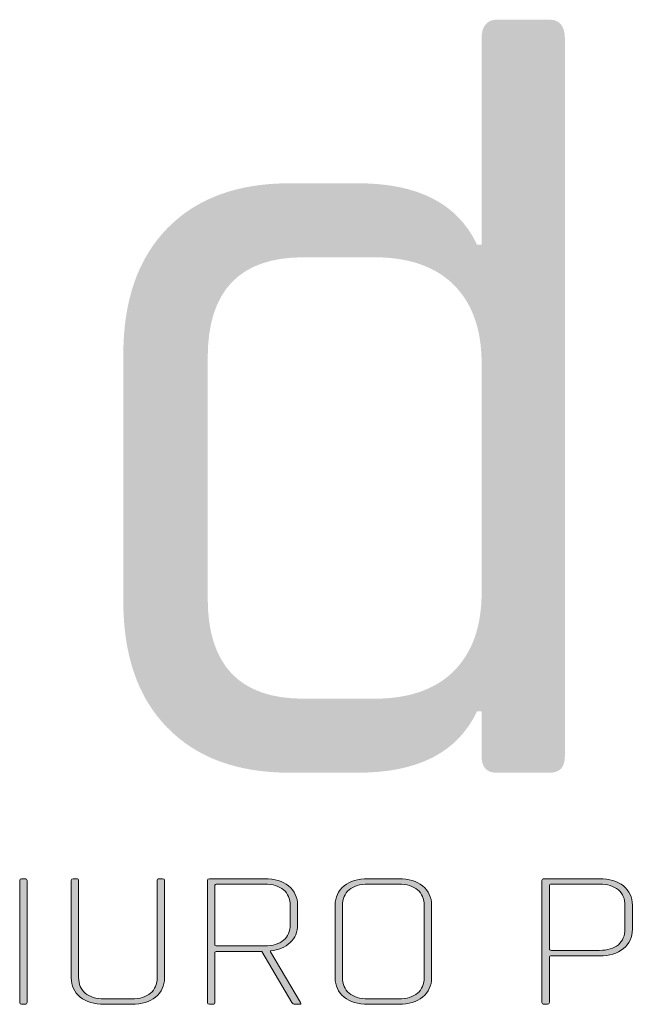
# Model space of a CAD drawing. Header units: millimetres. Extents: x 1218355 to 1284960, y -95511 to 4057.
# Tile 13 of 19: x 1280691 to 1280776, y -92461 to -92323. Entities that reach past the tile are written whole.
import ezdxf

# ---------------------------------------------------------------- set-up
doc = ezdxf.new("R2010")
doc.units = ezdxf.units.MM
doc.layers.add('! IS Tabelka', color=7, linetype='Continuous')
doc.layers.add('Warstwa 1', color=7, linetype='Continuous')
doc.layers.add('s-schody', color=10, linetype='Continuous', lineweight=5)

# ---------------------------------------------------------------- blocks, each defined once
blk = doc.blocks.new('erer')
at = {"layer": 's-schody'}
h = blk.add_hatch(color=251, dxfattribs=at)
h.dxf.hatch_style = 1
edge = h.paths.add_edge_path()
edge.add_spline(control_points=[(-45.2, 35.506), (-45.2, 35.506), (-45.2, 33.798), (-45.2, 33.798), (-45.2, 33.798), (-45.2, 33.782), (-45.209, 33.774), (-45.228, 33.774), (-45.228, 33.774), (-45.228, 33.774), (-45.276, 33.774), (-45.276, 33.774), (-45.276, 33.774), (-45.294, 33.774), (-45.303, 33.782), (-45.303, 33.798), (-45.303, 33.798), (-45.303, 33.798), (-45.303, 35.506), (-45.303, 35.506), (-45.303, 35.506), (-45.303, 35.522), (-45.294, 35.53), (-45.276, 35.53), (-45.276, 35.53), (-45.276, 35.53), (-45.228, 35.53), (-45.228, 35.53), (-45.228, 35.53), (-45.209, 35.53), (-45.2, 35.522), (-45.2, 35.506)], knot_values=[0, 0, 0, 0, 0.111111, 0.111111, 0.111111, 0.111211, 0.222222, 0.222222, 0.222222, 0.222322, 0.333333, 0.333333, 0.333333, 0.333433, 0.444444, 0.444444, 0.444444, 0.444544, 0.555556, 0.555556, 0.555556, 0.555656, 0.666667, 0.666667, 0.666667, 0.666767, 0.777778, 0.777778, 0.777778, 0.777878, 1, 1, 1, 1], degree=3, periodic=0)
h = blk.add_hatch(color=251, dxfattribs=at)
h.dxf.hatch_style = 1
edge = h.paths.add_edge_path()
edge.add_spline(control_points=[(-43.353, 35.53), (-43.353, 35.53), (-43.305, 35.53), (-43.305, 35.53), (-43.305, 35.53), (-43.287, 35.53), (-43.278, 35.523), (-43.278, 35.508), (-43.278, 35.508), (-43.278, 35.508), (-43.278, 34.145), (-43.278, 34.145), (-43.278, 34.145), (-43.278, 34.032), (-43.32, 33.942), (-43.403, 33.875), (-43.403, 33.875), (-43.487, 33.807), (-43.598, 33.774), (-43.738, 33.774), (-43.738, 33.774), (-43.738, 33.774), (-44.122, 33.774), (-44.122, 33.774), (-44.122, 33.774), (-44.262, 33.774), (-44.373, 33.807), (-44.457, 33.875), (-44.457, 33.875), (-44.54, 33.942), (-44.582, 34.032), (-44.582, 34.145), (-44.582, 34.145), (-44.582, 34.145), (-44.582, 35.506), (-44.582, 35.506), (-44.582, 35.506), (-44.582, 35.522), (-44.573, 35.53), (-44.555, 35.53), (-44.555, 35.53), (-44.555, 35.53), (-44.507, 35.53), (-44.507, 35.53), (-44.507, 35.53), (-44.488, 35.53), (-44.479, 35.522), (-44.479, 35.506), (-44.479, 35.506), (-44.479, 35.506), (-44.479, 34.148), (-44.479, 34.148), (-44.479, 34.148), (-44.479, 34.055), (-44.448, 33.982), (-44.387, 33.929), (-44.387, 33.929), (-44.325, 33.877), (-44.237, 33.85), (-44.122, 33.85), (-44.122, 33.85), (-44.122, 33.85), (-43.738, 33.85), (-43.738, 33.85), (-43.738, 33.85), (-43.623, 33.85), (-43.535, 33.877), (-43.474, 33.929), (-43.474, 33.929), (-43.412, 33.982), (-43.381, 34.055), (-43.381, 34.148), (-43.381, 34.148), (-43.381, 34.148), (-43.381, 35.506), (-43.381, 35.506), (-43.381, 35.506), (-43.381, 35.522), (-43.372, 35.53), (-43.353, 35.53)], knot_values=[0, 0, 0, 0, 0.047619, 0.047619, 0.047619, 0.047719, 0.095238, 0.095238, 0.095238, 0.095338, 0.142857, 0.142857, 0.142857, 0.142957, 0.190476, 0.190476, 0.190476, 0.190576, 0.238095, 0.238095, 0.238095, 0.238195, 0.285714, 0.285714, 0.285714, 0.285814, 0.333333, 0.333333, 0.333333, 0.333433, 0.380952, 0.380952, 0.380952, 0.381052, 0.428571, 0.428571, 0.428571, 0.428671, 0.47619, 0.47619, 0.47619, 0.47629, 0.52381, 0.52381, 0.52381, 0.52391, 0.571429, 0.571429, 0.571429, 0.571529, 0.619048, 0.619048, 0.619048, 0.619148, 0.666667, 0.666667, 0.666667, 0.666767, 0.714286, 0.714286, 0.714286, 0.714386, 0.761905, 0.761905, 0.761905, 0.762005, 0.809524, 0.809524, 0.809524, 0.809624, 0.857143, 0.857143, 0.857143, 0.857243, 0.904762, 0.904762, 0.904762, 0.904862, 1, 1, 1, 1], degree=3, periodic=0)
h = blk.add_hatch(color=251, dxfattribs=at)
h.dxf.hatch_style = 1
edge = h.paths.add_edge_path(flags=16)
edge.add_spline(control_points=[(-42.543, 34.591), (-42.543, 34.591), (-41.877, 34.591), (-41.877, 34.591), (-41.877, 34.591), (-41.763, 34.591), (-41.675, 34.617), (-41.613, 34.67), (-41.613, 34.67), (-41.551, 34.723), (-41.52, 34.795), (-41.52, 34.888), (-41.52, 34.888), (-41.52, 34.888), (-41.52, 35.156), (-41.52, 35.156), (-41.52, 35.156), (-41.52, 35.249), (-41.551, 35.322), (-41.613, 35.375), (-41.613, 35.375), (-41.675, 35.427), (-41.763, 35.454), (-41.877, 35.454), (-41.877, 35.454), (-41.877, 35.454), (-42.543, 35.454), (-42.543, 35.454), (-42.543, 35.454), (-42.564, 35.454), (-42.574, 35.447), (-42.574, 35.432), (-42.574, 35.432), (-42.574, 35.432), (-42.574, 34.612), (-42.574, 34.612), (-42.574, 34.612), (-42.574, 34.598), (-42.564, 34.591), (-42.543, 34.591)], knot_values=[0, 0, 0, 0, 0.090909, 0.090909, 0.090909, 0.091009, 0.181818, 0.181818, 0.181818, 0.181918, 0.272727, 0.272727, 0.272727, 0.272827, 0.363636, 0.363636, 0.363636, 0.363736, 0.454545, 0.454545, 0.454545, 0.454645, 0.545455, 0.545455, 0.545455, 0.545555, 0.636364, 0.636364, 0.636364, 0.636464, 0.727273, 0.727273, 0.727273, 0.727373, 0.818182, 0.818182, 0.818182, 0.818282, 1, 1, 1, 1], degree=3, periodic=0)
edge = h.paths.add_edge_path()
edge.add_spline(control_points=[(-42.602, 33.774), (-42.602, 33.774), (-42.65, 33.774), (-42.65, 33.774), (-42.65, 33.774), (-42.668, 33.774), (-42.677, 33.782), (-42.677, 33.798), (-42.677, 33.798), (-42.677, 33.798), (-42.677, 35.506), (-42.677, 35.506), (-42.677, 35.506), (-42.677, 35.522), (-42.668, 35.53), (-42.65, 35.53), (-42.65, 35.53), (-42.65, 35.53), (-41.877, 35.53), (-41.877, 35.53), (-41.877, 35.53), (-41.738, 35.53), (-41.626, 35.497), (-41.543, 35.429), (-41.543, 35.429), (-41.459, 35.362), (-41.417, 35.272), (-41.417, 35.159), (-41.417, 35.159), (-41.417, 35.159), (-41.417, 34.886), (-41.417, 34.886), (-41.417, 34.886), (-41.417, 34.784), (-41.452, 34.7), (-41.52, 34.636), (-41.52, 34.636), (-41.589, 34.571), (-41.682, 34.532), (-41.798, 34.519), (-41.798, 34.519), (-41.798, 34.519), (-41.798, 34.509), (-41.798, 34.509), (-41.798, 34.509), (-41.798, 34.509), (-41.376, 33.798), (-41.376, 33.798), (-41.376, 33.798), (-41.365, 33.782), (-41.369, 33.774), (-41.39, 33.774), (-41.39, 33.774), (-41.39, 33.774), (-41.452, 33.774), (-41.452, 33.774), (-41.452, 33.774), (-41.47, 33.774), (-41.485, 33.782), (-41.496, 33.798), (-41.496, 33.798), (-41.496, 33.798), (-41.915, 34.514), (-41.915, 34.514), (-41.915, 34.514), (-41.915, 34.514), (-42.543, 34.514), (-42.543, 34.514), (-42.543, 34.514), (-42.564, 34.514), (-42.574, 34.507), (-42.574, 34.492), (-42.574, 34.492), (-42.574, 34.492), (-42.574, 33.798), (-42.574, 33.798), (-42.574, 33.798), (-42.574, 33.782), (-42.583, 33.774), (-42.602, 33.774)], knot_values=[0, 0, 0, 0, 0.047619, 0.047619, 0.047619, 0.047719, 0.095238, 0.095238, 0.095238, 0.095338, 0.142857, 0.142857, 0.142857, 0.142957, 0.190476, 0.190476, 0.190476, 0.190576, 0.238095, 0.238095, 0.238095, 0.238195, 0.285714, 0.285714, 0.285714, 0.285814, 0.333333, 0.333333, 0.333333, 0.333433, 0.380952, 0.380952, 0.380952, 0.381052, 0.428571, 0.428571, 0.428571, 0.428671, 0.47619, 0.47619, 0.47619, 0.47629, 0.52381, 0.52381, 0.52381, 0.52391, 0.571429, 0.571429, 0.571429, 0.571529, 0.619048, 0.619048, 0.619048, 0.619148, 0.666667, 0.666667, 0.666667, 0.666767, 0.714286, 0.714286, 0.714286, 0.714386, 0.761905, 0.761905, 0.761905, 0.762005, 0.809524, 0.809524, 0.809524, 0.809624, 0.857143, 0.857143, 0.857143, 0.857243, 0.904762, 0.904762, 0.904762, 0.904862, 1, 1, 1, 1], degree=3, periodic=0)
h = blk.add_hatch(color=251, dxfattribs=at)
h.dxf.hatch_style = 1
edge = h.paths.add_edge_path()
edge.add_spline(control_points=[(-40.003, 33.774), (-40.003, 33.774), (-40.432, 33.774), (-40.432, 33.774), (-40.432, 33.774), (-40.572, 33.774), (-40.683, 33.807), (-40.767, 33.875), (-40.767, 33.875), (-40.85, 33.942), (-40.892, 34.032), (-40.892, 34.145), (-40.892, 34.145), (-40.892, 34.145), (-40.892, 35.159), (-40.892, 35.159), (-40.892, 35.159), (-40.892, 35.272), (-40.85, 35.362), (-40.767, 35.429), (-40.767, 35.429), (-40.683, 35.497), (-40.572, 35.53), (-40.432, 35.53), (-40.432, 35.53), (-40.432, 35.53), (-40.003, 35.53), (-40.003, 35.53), (-40.003, 35.53), (-39.863, 35.53), (-39.752, 35.497), (-39.668, 35.429), (-39.668, 35.429), (-39.585, 35.362), (-39.543, 35.272), (-39.543, 35.159), (-39.543, 35.159), (-39.543, 35.159), (-39.543, 34.145), (-39.543, 34.145), (-39.543, 34.145), (-39.543, 34.032), (-39.585, 33.942), (-39.668, 33.875), (-39.668, 33.875), (-39.752, 33.807), (-39.863, 33.774), (-40.003, 33.774)], knot_values=[0, 0, 0, 0, 0.076923, 0.076923, 0.076923, 0.077023, 0.153846, 0.153846, 0.153846, 0.153946, 0.230769, 0.230769, 0.230769, 0.230869, 0.307692, 0.307692, 0.307692, 0.307792, 0.384615, 0.384615, 0.384615, 0.384715, 0.461538, 0.461538, 0.461538, 0.461638, 0.538462, 0.538462, 0.538462, 0.538562, 0.615385, 0.615385, 0.615385, 0.615485, 0.692308, 0.692308, 0.692308, 0.692408, 0.769231, 0.769231, 0.769231, 0.769331, 0.846154, 0.846154, 0.846154, 0.846254, 1, 1, 1, 1], degree=3, periodic=0)
edge = h.paths.add_edge_path(flags=16)
edge.add_spline(control_points=[(-40.432, 33.85), (-40.432, 33.85), (-40.003, 33.85), (-40.003, 33.85), (-40.003, 33.85), (-39.889, 33.85), (-39.801, 33.877), (-39.739, 33.929), (-39.739, 33.929), (-39.677, 33.982), (-39.646, 34.055), (-39.646, 34.148), (-39.646, 34.148), (-39.646, 34.148), (-39.646, 35.156), (-39.646, 35.156), (-39.646, 35.156), (-39.646, 35.249), (-39.677, 35.322), (-39.739, 35.375), (-39.739, 35.375), (-39.801, 35.427), (-39.889, 35.454), (-40.003, 35.454), (-40.003, 35.454), (-40.003, 35.454), (-40.432, 35.454), (-40.432, 35.454), (-40.432, 35.454), (-40.547, 35.454), (-40.635, 35.427), (-40.696, 35.375), (-40.696, 35.375), (-40.758, 35.322), (-40.789, 35.249), (-40.789, 35.156), (-40.789, 35.156), (-40.789, 35.156), (-40.789, 34.148), (-40.789, 34.148), (-40.789, 34.148), (-40.789, 34.055), (-40.758, 33.982), (-40.696, 33.929), (-40.696, 33.929), (-40.635, 33.877), (-40.547, 33.85), (-40.432, 33.85)], knot_values=[0, 0, 0, 0, 0.076923, 0.076923, 0.076923, 0.077023, 0.153846, 0.153846, 0.153846, 0.153946, 0.230769, 0.230769, 0.230769, 0.230869, 0.307692, 0.307692, 0.307692, 0.307792, 0.384615, 0.384615, 0.384615, 0.384715, 0.461538, 0.461538, 0.461538, 0.461638, 0.538462, 0.538462, 0.538462, 0.538562, 0.615385, 0.615385, 0.615385, 0.615485, 0.692308, 0.692308, 0.692308, 0.692408, 0.769231, 0.769231, 0.769231, 0.769331, 0.846154, 0.846154, 0.846154, 0.846254, 1, 1, 1, 1], degree=3, periodic=0)
h = blk.add_hatch(color=251, dxfattribs=at)
h.dxf.hatch_style = 1
edge = h.paths.add_edge_path()
edge.add_spline(control_points=[(-37.923, 33.774), (-37.905, 33.774), (-37.896, 33.782), (-37.896, 33.798)], knot_values=[-1, -1, -1, -1, -0.866667, -0.866667, -0.866667, -0.866667], degree=3, periodic=0)
edge.add_spline(control_points=[(-37.896, 33.798), (-37.896, 33.798), (-37.896, 34.429), (-37.896, 34.429), (-37.896, 34.429), (-37.896, 34.444), (-37.885, 34.451), (-37.865, 34.451), (-37.865, 34.451), (-37.865, 34.451), (-37.195, 34.451), (-37.195, 34.451), (-37.195, 34.451), (-37.056, 34.451), (-36.944, 34.485), (-36.861, 34.552), (-36.861, 34.552), (-36.777, 34.62), (-36.735, 34.71), (-36.735, 34.823), (-36.735, 34.823), (-36.735, 34.823), (-36.735, 35.159), (-36.735, 35.159), (-36.735, 35.159), (-36.735, 35.272), (-36.777, 35.362), (-36.861, 35.429), (-36.861, 35.429), (-36.944, 35.497), (-37.056, 35.53), (-37.195, 35.53), (-37.195, 35.53), (-37.195, 35.53), (-37.971, 35.53), (-37.971, 35.53), (-37.971, 35.53), (-37.989, 35.53), (-37.999, 35.522), (-37.999, 35.506), (-37.999, 35.506), (-37.999, 35.506), (-37.999, 33.798), (-37.999, 33.798), (-37.999, 33.798), (-37.999, 33.782), (-37.989, 33.774), (-37.971, 33.774), (-37.971, 33.774), (-37.971, 33.774), (-37.923, 33.774), (-37.923, 33.774)], knot_values=[-0.866667, -0.866667, -0.866667, -0.866667, -0.8, -0.8, -0.8, -0.79999, -0.733333, -0.733333, -0.733333, -0.733323, -0.666667, -0.666667, -0.666667, -0.666656, -0.6, -0.6, -0.6, -0.59999, -0.533333, -0.533333, -0.533333, -0.533323, -0.466667, -0.466667, -0.466667, -0.466656, -0.4, -0.4, -0.4, -0.39999, -0.333333, -0.333333, -0.333333, -0.333323, -0.266667, -0.266667, -0.266667, -0.266656, -0.2, -0.2, -0.2, -0.19999, -0.133333, -0.133333, -0.133333, -0.133323, -0.066667, -0.066667, -0.066667, -0.066656, 0, 0, 0, 0], degree=3, periodic=0)
edge = h.paths.add_edge_path(flags=16)
edge.add_spline(control_points=[(-37.896, 34.55), (-37.896, 34.55), (-37.896, 34.55), (-37.896, 34.55)], knot_values=[0.81818, 0.81818, 0.81818, 0.81818, 0.818181, 0.818181, 0.818181, 0.818181], degree=3, periodic=0)
edge.add_spline(control_points=[(-37.896, 34.55), (-37.896, 34.55), (-37.896, 34.55), (-37.896, 34.55), (-37.896, 34.55), (-37.896, 34.535), (-37.885, 34.528), (-37.865, 34.528)], knot_values=[0.818181, 0.818181, 0.818181, 0.818181, 0.909091, 0.909091, 0.909091, 0.909201, 1, 1, 1, 1], degree=3, periodic=0)
edge.add_spline(control_points=[(-37.865, 34.528), (-37.865, 34.528), (-37.195, 34.528), (-37.195, 34.528), (-37.195, 34.528), (-37.081, 34.528), (-36.993, 34.554), (-36.931, 34.607), (-36.931, 34.607), (-36.869, 34.66), (-36.838, 34.733), (-36.838, 34.825), (-36.838, 34.825), (-36.838, 34.825), (-36.838, 35.156), (-36.838, 35.156), (-36.838, 35.156), (-36.838, 35.249), (-36.869, 35.322), (-36.931, 35.375), (-36.931, 35.375), (-36.993, 35.427), (-37.081, 35.454), (-37.195, 35.454), (-37.195, 35.454), (-37.195, 35.454), (-37.865, 35.454), (-37.865, 35.454), (-37.865, 35.454), (-37.885, 35.454), (-37.896, 35.447), (-37.896, 35.432), (-37.896, 35.432), (-37.896, 35.432), (-37.896, 34.55), (-37.896, 34.55)], knot_values=[0, 0, 0, 0, 0.090909, 0.090909, 0.090909, 0.090919, 0.181818, 0.181818, 0.181818, 0.181828, 0.272727, 0.272727, 0.272727, 0.272738, 0.363636, 0.363636, 0.363636, 0.363647, 0.454545, 0.454545, 0.454545, 0.454556, 0.545455, 0.545455, 0.545455, 0.545465, 0.636364, 0.636364, 0.636364, 0.636374, 0.727273, 0.727273, 0.727273, 0.727283, 0.81818, 0.81818, 0.81818, 0.81818], degree=3, periodic=0)
at = {"layer": 'Warstwa 1', "lineweight": 0}
h = blk.add_hatch(color=250, dxfattribs=at)
h.dxf.hatch_style = 1
edge = h.paths.add_edge_path()
edge.add_spline(control_points=[(-40.573, 37.013), (-40.573, 37.013), (-41.526, 37.013), (-41.526, 37.013), (-41.526, 37.013), (-42.259, 37.013), (-42.83, 37.223), (-43.24, 37.644), (-43.24, 37.644), (-43.649, 38.064), (-43.854, 38.651), (-43.854, 39.406), (-43.854, 39.406), (-43.854, 39.406), (-43.854, 42.865), (-43.854, 42.865), (-43.854, 42.865), (-43.854, 43.62), (-43.649, 44.207), (-43.24, 44.627), (-43.24, 44.627), (-42.83, 45.048), (-42.259, 45.258), (-41.526, 45.258), (-41.526, 45.258), (-41.526, 45.258), (-40.573, 45.258), (-40.573, 45.258), (-40.573, 45.258), (-39.732, 45.258), (-39.177, 44.972), (-38.908, 44.401), (-38.908, 44.401), (-38.908, 44.401), (-38.843, 44.401), (-38.843, 44.401), (-38.843, 44.401), (-38.843, 44.401), (-38.843, 47.294), (-38.843, 47.294), (-38.843, 47.294), (-38.843, 47.445), (-38.773, 47.547), (-38.633, 47.547), (-38.633, 47.547), (-38.633, 47.547), (-37.889, 47.547), (-37.889, 47.547), (-37.889, 47.547), (-37.749, 47.547), (-37.679, 47.445), (-37.679, 47.294), (-37.679, 47.294), (-37.679, 47.294), (-37.679, 37.24), (-37.679, 37.24), (-37.679, 37.24), (-37.679, 37.089), (-37.749, 37.013), (-37.889, 37.013), (-37.889, 37.013), (-37.889, 37.013), (-38.633, 37.013), (-38.633, 37.013), (-38.633, 37.013), (-38.773, 37.013), (-38.843, 37.089), (-38.843, 37.24), (-38.843, 37.24), (-38.843, 37.24), (-38.843, 37.87), (-38.843, 37.87), (-38.843, 37.87), (-38.843, 37.87), (-38.908, 37.87), (-38.908, 37.87), (-38.908, 37.87), (-39.177, 37.299), (-39.732, 37.013), (-40.573, 37.013)], knot_values=[0, 0, 0, 0, 0.047619, 0.047619, 0.047619, 0.04772, 0.095238, 0.095238, 0.095238, 0.095339, 0.142857, 0.142857, 0.142857, 0.142958, 0.190476, 0.190476, 0.190476, 0.190577, 0.238095, 0.238095, 0.238095, 0.238196, 0.285714, 0.285714, 0.285714, 0.285815, 0.333333, 0.333333, 0.333333, 0.333434, 0.380952, 0.380952, 0.380952, 0.381053, 0.428571, 0.428571, 0.428571, 0.428672, 0.47619, 0.47619, 0.47619, 0.476291, 0.52381, 0.52381, 0.52381, 0.52391, 0.571429, 0.571429, 0.571429, 0.571529, 0.619048, 0.619048, 0.619048, 0.619148, 0.666667, 0.666667, 0.666667, 0.666768, 0.714286, 0.714286, 0.714286, 0.714387, 0.761905, 0.761905, 0.761905, 0.762006, 0.809524, 0.809524, 0.809524, 0.809625, 0.857143, 0.857143, 0.857143, 0.857244, 0.904762, 0.904762, 0.904762, 0.904863, 1, 1, 1, 1], degree=3, periodic=0)
edge = h.paths.add_edge_path(flags=16)
edge.add_spline(control_points=[(-38.843, 39.535), (-38.843, 39.535), (-38.843, 42.736), (-38.843, 42.736), (-38.843, 42.736), (-38.843, 43.21), (-38.972, 43.577), (-39.231, 43.835), (-39.231, 43.835), (-39.489, 44.094), (-39.861, 44.223), (-40.346, 44.223), (-40.346, 44.223), (-40.346, 44.223), (-41.332, 44.223), (-41.332, 44.223), (-41.332, 44.223), (-42.227, 44.223), (-42.674, 43.754), (-42.674, 42.817), (-42.674, 42.817), (-42.674, 42.817), (-42.674, 39.454), (-42.674, 39.454), (-42.674, 39.454), (-42.674, 38.517), (-42.227, 38.048), (-41.332, 38.048), (-41.332, 38.048), (-41.332, 38.048), (-40.346, 38.048), (-40.346, 38.048), (-40.346, 38.048), (-39.861, 38.048), (-39.489, 38.177), (-39.231, 38.436), (-39.231, 38.436), (-38.972, 38.695), (-38.843, 39.061), (-38.843, 39.535)], knot_values=[0, 0, 0, 0, 0.090909, 0.090909, 0.090909, 0.09101, 0.181818, 0.181818, 0.181818, 0.181919, 0.272727, 0.272727, 0.272727, 0.272828, 0.363636, 0.363636, 0.363636, 0.363737, 0.454545, 0.454545, 0.454545, 0.454646, 0.545455, 0.545455, 0.545455, 0.545555, 0.636364, 0.636364, 0.636364, 0.636464, 0.727273, 0.727273, 0.727273, 0.727374, 0.818182, 0.818182, 0.818182, 0.818283, 1, 1, 1, 1], degree=3, periodic=0)
at = {"layer": 's-schody', "color": 251}
for points, knots in [([(-45.2, 35.506), (-45.2, 35.506), (-45.2, 33.798), (-45.2, 33.798), (-45.2, 33.798), (-45.2, 33.782), (-45.209, 33.774), (-45.228, 33.774), (-45.228, 33.774), (-45.228, 33.774), (-45.276, 33.774), (-45.276, 33.774), (-45.276, 33.774), (-45.294, 33.774), (-45.303, 33.782), (-45.303, 33.798), (-45.303, 33.798), (-45.303, 33.798), (-45.303, 35.506), (-45.303, 35.506), (-45.303, 35.506), (-45.303, 35.522), (-45.294, 35.53), (-45.276, 35.53), (-45.276, 35.53), (-45.276, 35.53), (-45.228, 35.53), (-45.228, 35.53), (-45.228, 35.53), (-45.209, 35.53), (-45.2, 35.522), (-45.2, 35.506)], [0, 0, 0, 0, 0.111111, 0.111111, 0.111111, 0.111111, 0.222222, 0.222222, 0.222222, 0.222222, 0.333333, 0.333333, 0.333333, 0.333333, 0.444444, 0.444444, 0.444444, 0.444444, 0.555556, 0.555556, 0.555556, 0.555556, 0.666667, 0.666667, 0.666667, 0.666667, 0.777778, 0.777778, 0.777778, 0.777778, 1, 1, 1, 1]), ([(-43.353, 35.53), (-43.353, 35.53), (-43.305, 35.53), (-43.305, 35.53), (-43.305, 35.53), (-43.287, 35.53), (-43.278, 35.523), (-43.278, 35.508), (-43.278, 35.508), (-43.278, 35.508), (-43.278, 34.145), (-43.278, 34.145), (-43.278, 34.145), (-43.278, 34.032), (-43.32, 33.942), (-43.403, 33.875), (-43.403, 33.875), (-43.487, 33.807), (-43.598, 33.774), (-43.738, 33.774), (-43.738, 33.774), (-43.738, 33.774), (-44.122, 33.774), (-44.122, 33.774), (-44.122, 33.774), (-44.262, 33.774), (-44.373, 33.807), (-44.457, 33.875), (-44.457, 33.875), (-44.54, 33.942), (-44.582, 34.032), (-44.582, 34.145), (-44.582, 34.145), (-44.582, 34.145), (-44.582, 35.506), (-44.582, 35.506), (-44.582, 35.506), (-44.582, 35.522), (-44.573, 35.53), (-44.555, 35.53), (-44.555, 35.53), (-44.555, 35.53), (-44.507, 35.53), (-44.507, 35.53), (-44.507, 35.53), (-44.488, 35.53), (-44.479, 35.522), (-44.479, 35.506), (-44.479, 35.506), (-44.479, 35.506), (-44.479, 34.148), (-44.479, 34.148), (-44.479, 34.148), (-44.479, 34.055), (-44.448, 33.982), (-44.387, 33.929), (-44.387, 33.929), (-44.325, 33.877), (-44.237, 33.85), (-44.122, 33.85), (-44.122, 33.85), (-44.122, 33.85), (-43.738, 33.85), (-43.738, 33.85), (-43.738, 33.85), (-43.623, 33.85), (-43.535, 33.877), (-43.474, 33.929), (-43.474, 33.929), (-43.412, 33.982), (-43.381, 34.055), (-43.381, 34.148), (-43.381, 34.148), (-43.381, 34.148), (-43.381, 35.506), (-43.381, 35.506), (-43.381, 35.506), (-43.381, 35.522), (-43.372, 35.53), (-43.353, 35.53)], [0, 0, 0, 0, 0.047619, 0.047619, 0.047619, 0.047619, 0.095238, 0.095238, 0.095238, 0.095238, 0.142857, 0.142857, 0.142857, 0.142857, 0.190476, 0.190476, 0.190476, 0.190476, 0.238095, 0.238095, 0.238095, 0.238095, 0.285714, 0.285714, 0.285714, 0.285714, 0.333333, 0.333333, 0.333333, 0.333333, 0.380952, 0.380952, 0.380952, 0.380952, 0.428571, 0.428571, 0.428571, 0.428571, 0.47619, 0.47619, 0.47619, 0.47619, 0.52381, 0.52381, 0.52381, 0.52381, 0.571429, 0.571429, 0.571429, 0.571429, 0.619048, 0.619048, 0.619048, 0.619048, 0.666667, 0.666667, 0.666667, 0.666667, 0.714286, 0.714286, 0.714286, 0.714286, 0.761905, 0.761905, 0.761905, 0.761905, 0.809524, 0.809524, 0.809524, 0.809524, 0.857143, 0.857143, 0.857143, 0.857143, 0.904762, 0.904762, 0.904762, 0.904762, 1, 1, 1, 1]), ([(-42.602, 33.774), (-42.602, 33.774), (-42.65, 33.774), (-42.65, 33.774), (-42.65, 33.774), (-42.668, 33.774), (-42.677, 33.782), (-42.677, 33.798), (-42.677, 33.798), (-42.677, 33.798), (-42.677, 35.506), (-42.677, 35.506), (-42.677, 35.506), (-42.677, 35.522), (-42.668, 35.53), (-42.65, 35.53), (-42.65, 35.53), (-42.65, 35.53), (-41.877, 35.53), (-41.877, 35.53), (-41.877, 35.53), (-41.738, 35.53), (-41.626, 35.497), (-41.543, 35.429), (-41.543, 35.429), (-41.459, 35.362), (-41.417, 35.272), (-41.417, 35.159), (-41.417, 35.159), (-41.417, 35.159), (-41.417, 34.886), (-41.417, 34.886), (-41.417, 34.886), (-41.417, 34.784), (-41.452, 34.7), (-41.52, 34.636), (-41.52, 34.636), (-41.589, 34.571), (-41.682, 34.532), (-41.798, 34.519), (-41.798, 34.519), (-41.798, 34.519), (-41.798, 34.509), (-41.798, 34.509), (-41.798, 34.509), (-41.798, 34.509), (-41.376, 33.798), (-41.376, 33.798), (-41.376, 33.798), (-41.365, 33.782), (-41.369, 33.774), (-41.39, 33.774), (-41.39, 33.774), (-41.39, 33.774), (-41.452, 33.774), (-41.452, 33.774), (-41.452, 33.774), (-41.47, 33.774), (-41.485, 33.782), (-41.496, 33.798), (-41.496, 33.798), (-41.496, 33.798), (-41.915, 34.514), (-41.915, 34.514), (-41.915, 34.514), (-41.915, 34.514), (-42.543, 34.514), (-42.543, 34.514), (-42.543, 34.514), (-42.564, 34.514), (-42.574, 34.507), (-42.574, 34.492), (-42.574, 34.492), (-42.574, 34.492), (-42.574, 33.798), (-42.574, 33.798), (-42.574, 33.798), (-42.574, 33.782), (-42.583, 33.774), (-42.602, 33.774)], [0, 0, 0, 0, 0.047619, 0.047619, 0.047619, 0.047619, 0.095238, 0.095238, 0.095238, 0.095238, 0.142857, 0.142857, 0.142857, 0.142857, 0.190476, 0.190476, 0.190476, 0.190476, 0.238095, 0.238095, 0.238095, 0.238095, 0.285714, 0.285714, 0.285714, 0.285714, 0.333333, 0.333333, 0.333333, 0.333333, 0.380952, 0.380952, 0.380952, 0.380952, 0.428571, 0.428571, 0.428571, 0.428571, 0.47619, 0.47619, 0.47619, 0.47619, 0.52381, 0.52381, 0.52381, 0.52381, 0.571429, 0.571429, 0.571429, 0.571429, 0.619048, 0.619048, 0.619048, 0.619048, 0.666667, 0.666667, 0.666667, 0.666667, 0.714286, 0.714286, 0.714286, 0.714286, 0.761905, 0.761905, 0.761905, 0.761905, 0.809524, 0.809524, 0.809524, 0.809524, 0.857143, 0.857143, 0.857143, 0.857143, 0.904762, 0.904762, 0.904762, 0.904762, 1, 1, 1, 1]), ([(-42.543, 34.591), (-42.543, 34.591), (-41.877, 34.591), (-41.877, 34.591), (-41.877, 34.591), (-41.763, 34.591), (-41.675, 34.617), (-41.613, 34.67), (-41.613, 34.67), (-41.551, 34.723), (-41.52, 34.795), (-41.52, 34.888), (-41.52, 34.888), (-41.52, 34.888), (-41.52, 35.156), (-41.52, 35.156), (-41.52, 35.156), (-41.52, 35.249), (-41.551, 35.322), (-41.613, 35.375), (-41.613, 35.375), (-41.675, 35.427), (-41.763, 35.454), (-41.877, 35.454), (-41.877, 35.454), (-41.877, 35.454), (-42.543, 35.454), (-42.543, 35.454), (-42.543, 35.454), (-42.564, 35.454), (-42.574, 35.447), (-42.574, 35.432), (-42.574, 35.432), (-42.574, 35.432), (-42.574, 34.612), (-42.574, 34.612), (-42.574, 34.612), (-42.574, 34.598), (-42.564, 34.591), (-42.543, 34.591)], [0, 0, 0, 0, 0.090909, 0.090909, 0.090909, 0.090909, 0.181818, 0.181818, 0.181818, 0.181818, 0.272727, 0.272727, 0.272727, 0.272727, 0.363636, 0.363636, 0.363636, 0.363636, 0.454545, 0.454545, 0.454545, 0.454545, 0.545455, 0.545455, 0.545455, 0.545455, 0.636364, 0.636364, 0.636364, 0.636364, 0.727273, 0.727273, 0.727273, 0.727273, 0.818182, 0.818182, 0.818182, 0.818182, 1, 1, 1, 1]), ([(-40.003, 33.774), (-40.003, 33.774), (-40.432, 33.774), (-40.432, 33.774), (-40.432, 33.774), (-40.572, 33.774), (-40.683, 33.807), (-40.767, 33.875), (-40.767, 33.875), (-40.85, 33.942), (-40.892, 34.032), (-40.892, 34.145), (-40.892, 34.145), (-40.892, 34.145), (-40.892, 35.159), (-40.892, 35.159), (-40.892, 35.159), (-40.892, 35.272), (-40.85, 35.362), (-40.767, 35.429), (-40.767, 35.429), (-40.683, 35.497), (-40.572, 35.53), (-40.432, 35.53), (-40.432, 35.53), (-40.432, 35.53), (-40.003, 35.53), (-40.003, 35.53), (-40.003, 35.53), (-39.863, 35.53), (-39.752, 35.497), (-39.668, 35.429), (-39.668, 35.429), (-39.585, 35.362), (-39.543, 35.272), (-39.543, 35.159), (-39.543, 35.159), (-39.543, 35.159), (-39.543, 34.145), (-39.543, 34.145), (-39.543, 34.145), (-39.543, 34.032), (-39.585, 33.942), (-39.668, 33.875), (-39.668, 33.875), (-39.752, 33.807), (-39.863, 33.774), (-40.003, 33.774)], [0, 0, 0, 0, 0.076923, 0.076923, 0.076923, 0.076923, 0.153846, 0.153846, 0.153846, 0.153846, 0.230769, 0.230769, 0.230769, 0.230769, 0.307692, 0.307692, 0.307692, 0.307692, 0.384615, 0.384615, 0.384615, 0.384615, 0.461538, 0.461538, 0.461538, 0.461538, 0.538462, 0.538462, 0.538462, 0.538462, 0.615385, 0.615385, 0.615385, 0.615385, 0.692308, 0.692308, 0.692308, 0.692308, 0.769231, 0.769231, 0.769231, 0.769231, 0.846154, 0.846154, 0.846154, 0.846154, 1, 1, 1, 1]), ([(-40.432, 33.85), (-40.432, 33.85), (-40.003, 33.85), (-40.003, 33.85), (-40.003, 33.85), (-39.889, 33.85), (-39.801, 33.877), (-39.739, 33.929), (-39.739, 33.929), (-39.677, 33.982), (-39.646, 34.055), (-39.646, 34.148), (-39.646, 34.148), (-39.646, 34.148), (-39.646, 35.156), (-39.646, 35.156), (-39.646, 35.156), (-39.646, 35.249), (-39.677, 35.322), (-39.739, 35.375), (-39.739, 35.375), (-39.801, 35.427), (-39.889, 35.454), (-40.003, 35.454), (-40.003, 35.454), (-40.003, 35.454), (-40.432, 35.454), (-40.432, 35.454), (-40.432, 35.454), (-40.547, 35.454), (-40.635, 35.427), (-40.696, 35.375), (-40.696, 35.375), (-40.758, 35.322), (-40.789, 35.249), (-40.789, 35.156), (-40.789, 35.156), (-40.789, 35.156), (-40.789, 34.148), (-40.789, 34.148), (-40.789, 34.148), (-40.789, 34.055), (-40.758, 33.982), (-40.696, 33.929), (-40.696, 33.929), (-40.635, 33.877), (-40.547, 33.85), (-40.432, 33.85)], [0, 0, 0, 0, 0.076923, 0.076923, 0.076923, 0.076923, 0.153846, 0.153846, 0.153846, 0.153846, 0.230769, 0.230769, 0.230769, 0.230769, 0.307692, 0.307692, 0.307692, 0.307692, 0.384615, 0.384615, 0.384615, 0.384615, 0.461538, 0.461538, 0.461538, 0.461538, 0.538462, 0.538462, 0.538462, 0.538462, 0.615385, 0.615385, 0.615385, 0.615385, 0.692308, 0.692308, 0.692308, 0.692308, 0.769231, 0.769231, 0.769231, 0.769231, 0.846154, 0.846154, 0.846154, 0.846154, 1, 1, 1, 1]), ([(-37.923, 33.774), (-37.923, 33.774), (-37.971, 33.774), (-37.971, 33.774), (-37.971, 33.774), (-37.989, 33.774), (-37.999, 33.782), (-37.999, 33.798), (-37.999, 33.798), (-37.999, 33.798), (-37.999, 35.506), (-37.999, 35.506), (-37.999, 35.506), (-37.999, 35.522), (-37.989, 35.53), (-37.971, 35.53), (-37.971, 35.53), (-37.971, 35.53), (-37.195, 35.53), (-37.195, 35.53), (-37.195, 35.53), (-37.056, 35.53), (-36.944, 35.497), (-36.861, 35.429), (-36.861, 35.429), (-36.777, 35.362), (-36.735, 35.272), (-36.735, 35.159), (-36.735, 35.159), (-36.735, 35.159), (-36.735, 34.823), (-36.735, 34.823), (-36.735, 34.823), (-36.735, 34.71), (-36.777, 34.62), (-36.861, 34.552), (-36.861, 34.552), (-36.944, 34.485), (-37.056, 34.451), (-37.195, 34.451), (-37.195, 34.451), (-37.195, 34.451), (-37.865, 34.451), (-37.865, 34.451), (-37.865, 34.451), (-37.885, 34.451), (-37.896, 34.444), (-37.896, 34.429), (-37.896, 34.429), (-37.896, 34.429), (-37.896, 33.798), (-37.896, 33.798), (-37.896, 33.798), (-37.896, 33.782), (-37.905, 33.774), (-37.923, 33.774)], [0, 0, 0, 0, 0.066667, 0.066667, 0.066667, 0.066667, 0.133333, 0.133333, 0.133333, 0.133333, 0.2, 0.2, 0.2, 0.2, 0.266667, 0.266667, 0.266667, 0.266667, 0.333333, 0.333333, 0.333333, 0.333333, 0.4, 0.4, 0.4, 0.4, 0.466667, 0.466667, 0.466667, 0.466667, 0.533333, 0.533333, 0.533333, 0.533333, 0.6, 0.6, 0.6, 0.6, 0.666667, 0.666667, 0.666667, 0.666667, 0.733333, 0.733333, 0.733333, 0.733333, 0.8, 0.8, 0.8, 0.8, 0.866667, 0.866667, 0.866667, 0.866667, 1, 1, 1, 1]), ([(-37.865, 34.528), (-37.865, 34.528), (-37.195, 34.528), (-37.195, 34.528), (-37.195, 34.528), (-37.081, 34.528), (-36.993, 34.554), (-36.931, 34.607), (-36.931, 34.607), (-36.869, 34.66), (-36.838, 34.733), (-36.838, 34.825), (-36.838, 34.825), (-36.838, 34.825), (-36.838, 35.156), (-36.838, 35.156), (-36.838, 35.156), (-36.838, 35.249), (-36.869, 35.322), (-36.931, 35.375), (-36.931, 35.375), (-36.993, 35.427), (-37.081, 35.454), (-37.195, 35.454), (-37.195, 35.454), (-37.195, 35.454), (-37.865, 35.454), (-37.865, 35.454), (-37.865, 35.454), (-37.885, 35.454), (-37.896, 35.447), (-37.896, 35.432), (-37.896, 35.432), (-37.896, 35.432), (-37.896, 34.55), (-37.896, 34.55), (-37.896, 34.55), (-37.896, 34.535), (-37.885, 34.528), (-37.865, 34.528)], [0, 0, 0, 0, 0.090909, 0.090909, 0.090909, 0.090909, 0.181818, 0.181818, 0.181818, 0.181818, 0.272727, 0.272727, 0.272727, 0.272727, 0.363636, 0.363636, 0.363636, 0.363636, 0.454545, 0.454545, 0.454545, 0.454545, 0.545455, 0.545455, 0.545455, 0.545455, 0.636364, 0.636364, 0.636364, 0.636364, 0.727273, 0.727273, 0.727273, 0.727273, 0.818182, 0.818182, 0.818182, 0.818182, 1, 1, 1, 1])]:
    blk.add_open_spline(points, degree=3, knots=knots, dxfattribs=at)

msp = doc.modelspace()

# ---------------------------------------------------------------- block references
at = {"layer": '! IS Tabelka', "linetype": 'Continuous', "lineweight": 25, "xscale": 10, "yscale": 10, "zscale": 10}
msp.add_blockref('erer', (1281143.78, -92798.96, -662.14), dxfattribs=at)

doc.saveas('drawing.dxf')
